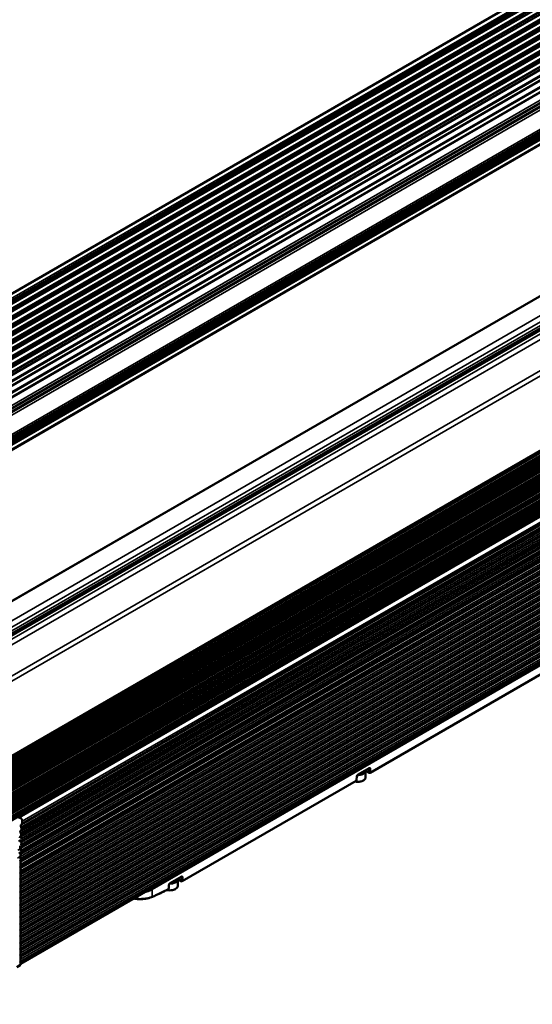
# Paper-space layout 'Sheet_1' of a CAD drawing. Header units: millimetres. Extents: x 0 to 118, y 0 to 118.
# Tile 199 of 206: x 85.46 to 94.58, y 82.78 to 100.28. Entities that reach past the tile are written whole.
import ezdxf

# ---------------------------------------------------------------- set-up
doc = ezdxf.new("R2010")
doc.units = ezdxf.units.MM
doc.layers.add('Visible (ANSI)', color=7, linetype='Continuous', lineweight=50)
doc.layers.add('Visible Narrow (ANSI)', color=7, linetype='Continuous', lineweight=35)

psp = doc.layouts.new('Sheet_1')

# ---------------------------------------------------------------- linework, layer by layer
at = {"layer": 'Visible (ANSI)'}
for p, q in [((103.60064, 105.96801), (76.29073, 90.20063)), ((103.64591, 105.81743), (76.336, 90.05004)), ((76.33741, 90.09295), (103.64701, 105.86091)), ((103.62882, 105.66657), (76.31891, 89.89918)), ((76.32032, 89.94209), (103.62992, 105.71004)), ((76.28614, 89.64037), (103.59574, 105.40832)), ((103.61173, 105.51571), (76.30182, 89.74832)), ((76.30323, 89.79123), (103.61283, 105.55918)), ((76.26905, 89.48951), (103.57865, 105.25746)), ((103.59464, 105.36485), (76.28473, 89.59746)), ((103.56046, 105.06312), (76.25055, 89.29574)), ((76.25196, 89.33865), (103.56156, 105.1066)), ((103.57755, 105.21398), (76.26764, 89.4466)), ((103.54337, 104.91226), (76.23346, 89.14488)), ((76.23487, 89.18779), (103.54447, 104.95574)), ((103.52628, 104.7614), (76.21637, 88.99402)), ((76.21778, 89.03693), (103.52738, 104.80488)), ((103.50919, 104.61054), (76.19928, 88.84316)), ((76.20068, 88.88607), (103.51029, 104.65402)), ((103.4921, 104.45968), (76.18218, 88.6923)), ((103.5168, 104.2847), (76.20688, 88.51731)), ((103.5558, 104.10145), (76.24589, 88.33406)), ((103.63624, 103.95088), (76.35309, 88.19895)), ((104.09828, 103.69425), (76.80636, 87.93726)), ((76.99079, 87.83078), (104.10391, 103.48455)), ((79.34113, 86.49331), (106.65104, 102.2607)), ((79.82027, 86.16328), (107.11308, 101.92079)), ((107.14868, 99.79436), (79.83877, 84.02697)), ((107.06883, 99.62479), (79.78222, 83.87085)), ((79.78706, 83.91276), (107.05845, 99.65828)), ((107.0161, 99.68307), (79.7932, 83.96592)), ((107.08251, 99.74531), (79.79616, 83.99153)), ((79.76555, 83.72649), (106.98692, 99.44275)), ((107.05522, 99.50406), (79.76826, 83.74993)), ((79.7731, 83.79184), (107.04484, 99.53756)), ((107.00248, 99.56235), (79.77924, 83.845)), ((107.02854, 99.27034), (79.74125, 83.51602)), ((79.74609, 83.55793), (107.01815, 99.30384)), ((106.9758, 99.32862), (79.75223, 83.61109)), ((107.03966, 99.38447), (79.75458, 83.63142)), ((79.75942, 83.67333), (107.02927, 99.41796)), ((107.01079, 99.11369), (79.72314, 83.35916)), ((79.72798, 83.40106), (107.00041, 99.14719)), ((106.95805, 99.17197), (79.73412, 83.45422)), ((79.70356, 83.18956), (106.97649, 98.93598)), ((106.93414, 98.96076), (79.70969, 83.24272)), ((106.99884, 99.00808), (79.71093, 83.2534)), ((79.71577, 83.29531), (106.98845, 99.04158)), ((106.9461, 99.06636), (79.7219, 83.34846)), ((106.9732, 98.78179), (79.68476, 83.0268)), ((79.6896, 83.06871), (106.96282, 98.81529)), ((79.69574, 83.12187), (106.92047, 98.84007)), ((106.98687, 98.90248), (79.69872, 83.14765)), ((106.94927, 98.57059), (79.66034, 82.81531)), ((79.66518, 82.85722), (106.93889, 98.60408)), ((106.89654, 98.62887), (79.67132, 82.91038)), ((106.96124, 98.67619), (79.67255, 82.92106)), ((79.67739, 82.96297), (106.95085, 98.70968)), ((79.68353, 83.01612), (106.9085, 98.73447)), ((79.65571, 82.77683), (106.75567, 98.42299)), ((79.65684, 82.78563), (106.76259, 98.43514)), ((79.65986, 82.81118), (106.75583, 98.45504)), ((106.84666, 98.50798), (79.65993, 82.81172)), ((85.4466, 86.09695), (101.03635, 95.0977)), ((101.08433, 94.97508), (85.49457, 85.97433)), ((85.50253, 85.98868), (101.09229, 94.98943)), ((101.06734, 94.76072), (85.47759, 85.75997)), ((85.48555, 85.77432), (101.0753, 94.77507)), ((101.07583, 94.8679), (85.48608, 85.86715)), ((85.49404, 85.8815), (101.08379, 94.88225)), ((85.46856, 85.55997), (101.05832, 94.56072)), ((85.47705, 85.66714), (101.06681, 94.66789)), ((101.03936, 94.64229), (85.49005, 85.6649)), ((101.02238, 94.42794), (85.47593, 85.45219)), ((101.03087, 94.53512), (85.48156, 85.55772)), ((101.01808, 94.28722), (85.47545, 85.31368)), ((101.01808, 94.17471), (85.47545, 85.20117)), ((101.01808, 94.0622), (85.47545, 85.08866)), ((101.01808, 93.94969), (85.47545, 84.97615)), ((101.01808, 93.83718), (85.47545, 84.86364)), ((101.01808, 93.72468), (85.47545, 84.75114)), ((101.01808, 93.61217), (85.47545, 84.63863)), ((101.01808, 93.49966), (85.47545, 84.52612)), ((101.01808, 93.38715), (85.47545, 84.41361)), ((101.01808, 93.27464), (85.47545, 84.3011)), ((101.01808, 93.16213), (85.47545, 84.18859)), ((101.01808, 93.04962), (85.47545, 84.07608)), ((101.01808, 92.93711), (85.47545, 83.96357)), ((101.01808, 92.8246), (85.47545, 83.85106)), ((101.01808, 92.71209), (85.47545, 83.73855)), ((101.01808, 92.59958), (85.47545, 83.62604)), ((85.47545, 83.49746), (101.01808, 92.471)), ((94.78378, 88.67862), (91.69366, 86.89455)), ((91.47533, 86.85987), (91.6702, 86.97238)), ((91.61377, 86.92931), (91.67398, 86.89455)), ((91.61391, 86.93508), (91.61391, 86.93988)), ((91.61391, 86.81614), (91.61391, 86.92543)), ((91.44311, 86.74989), (88.353, 84.96581)), ((91.45585, 86.82863), (91.45294, 86.76602)), ((85.50587, 86.03081), (85.50253, 85.98868)), ((85.48679, 85.79003), (85.48555, 85.77432)), ((85.49528, 85.89721), (85.49404, 85.8815)), ((85.4783, 85.68285), (85.47705, 85.66714)), ((85.48556, 85.60817), (85.49007, 85.66504)), ((85.46981, 85.57567), (85.46856, 85.55997)), ((85.48075, 85.54742), (85.48157, 85.55787)), ((85.47545, 85.37392), (85.47545, 85.4104)), ((85.47545, 83.48988), (85.47545, 85.34202)), ((88.13467, 84.93114), (88.32954, 85.04365)), ((88.27311, 85.00058), (88.33332, 84.96581)), ((88.27325, 85.00635), (88.27325, 85.01115)), ((88.27325, 84.88741), (88.27325, 84.9967)), ((88.11519, 84.8999), (88.1124, 84.83995)), ((85.4673, 83.47186), (85.41162, 83.43971))]:
    psp.add_line(p, q, dxfattribs=at)
for centre, start, end in [((91.68382, 86.91159), 240, 300), ((91.43327, 86.76694), 300, 357.331502), ((88.34316, 84.98286), 240, 300), ((88.09273, 84.84087), 298.09688, 357.331504)]:
    psp.add_arc(centre, 0.01969, start, end, dxfattribs=at)
for centre, major_axis, ratio, start_param, end_param in [((91.47611, 86.93508), (0.1378, 0), 0.57735027, 4.66649164, 6.28318531), ((91.47611, 86.96722), (-0.1378, 0), 0.57735027, 2.03900133, 2.67338765), ((85.4712, 86.05433), (-0.02461, 0.04262), 0.57735027, 3.83972435, 6.98131701), ((85.50762, 85.93752), (-0.01969, 0.0341), 0.57735027, 6.12631856, 7.83600132), ((85.47489, 86.00843), (0.01969, -0.0341), 0.57735027, 6.12631856, 6.95052573), ((85.49913, 85.83034), (-0.01969, 0.0341), 0.57735027, 6.12631856, 7.83600132), ((85.45906, 85.80884), (0.01969, -0.0341), 0.57735027, 0.6981317, 1.55281601), ((85.46639, 85.90125), (0.01969, -0.0341), 0.57735027, 6.12631856, 6.95052573), ((85.46755, 85.91602), (0.01969, -0.0341), 0.57735027, 0.6981317, 1.55281601), ((85.49064, 85.72316), (-0.01969, 0.0341), 0.57735027, 6.12631856, 7.21417999), ((85.44941, 85.68689), (0.01969, -0.0341), 0.57735027, 0.07856192, 0.66734042), ((85.45057, 85.70166), (0.01969, -0.0341), 0.57735027, 0.6981317, 1.34265004), ((85.4579, 85.79407), (0.01969, -0.0341), 0.57735027, 6.12631856, 6.95052573), ((85.46595, 85.72948), (-0.01969, 0.0341), 0.57735027, 4.01437744, 4.85745153), ((85.43358, 85.48731), (0.01969, -0.0341), 0.57735027, 0.69817321, 1.27407405), ((86.8479, 84.52713), (0.98425, -1.70477), 0.57735027, 3.83926379, 3.84888149), ((85.44092, 85.57971), (0.01969, -0.0341), 0.57735027, 0.07856192, 0.66734042), ((85.44207, 85.59449), (0.01969, -0.0341), 0.57735027, 0.6981317, 1.31688471), ((86.86739, 84.60676), (-0.98425, 1.70477), 0.57735027, 0.75826265, 0.78539816), ((86.86739, 84.60676), (-0.98425, 1.70477), 0.57735027, 0.6981317, 0.72916653), ((88.13545, 85.00635), (0.1378, 0), 0.57735027, 4.66649164, 6.28318531), ((88.13545, 85.03849), (-0.1378, 0), 0.57735027, 2.03900133, 2.67338765), ((87.79984, 84.70059), (0.00767, -0.01813), 0.65596801, 6.28171344, 6.28318516), ((85.44761, 83.50595), (0.01969, -0.0341), 0.57735027, 0, 0.78539816)]:
    psp.add_ellipse(centre, major_axis=major_axis, ratio=ratio, start_param=start_param, end_param=end_param, dxfattribs=at)
for points, knots in [([(91.47533, 86.85987), (91.4744, 86.85934), (91.47331, 86.8586), (91.47097, 86.85673), (91.46969, 86.85556), (91.46707, 86.85282), (91.46569, 86.85118), (91.46305, 86.84759), (91.46178, 86.84557), (91.45955, 86.84148), (91.45858, 86.83935), (91.4571, 86.83536), (91.45657, 86.83345), (91.45602, 86.83059), (91.45589, 86.8295), (91.45585, 86.82863)], [0, 0, 0, 0, 0.014208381, 0.014208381, 0.029194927, 0.029194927, 0.045751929, 0.045751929, 0.063478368, 0.063478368, 0.081628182, 0.081628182, 0.099339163, 0.099339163, 0.1123318, 0.1123318, 0.1123318, 0.1123318]), ([(91.67314, 86.97364), (91.67314, 86.97364), (91.67307, 86.97363), (91.67264, 86.97352), (91.67201, 86.97332), (91.67087, 86.97276), (91.67055, 86.97258), (91.6702, 86.97238)], [0.0343911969, 0.0343911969, 0.0343911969, 0.0343911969, 0.0414197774, 0.0414197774, 0.0562998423, 0.0562998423, 0.0616231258, 0.0616231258, 0.0616231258, 0.0616231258]), ([(91.42264, 86.73807), (91.42581, 86.73727), (91.42902, 86.73654), (91.44625, 86.73307), (91.46096, 86.73162), (91.49033, 86.73156), (91.505, 86.73295), (91.53297, 86.73844), (91.54627, 86.74256), (91.57024, 86.7533), (91.5809, 86.75994), (91.59818, 86.7753), (91.60489, 86.78402), (91.61223, 86.80077), (91.61391, 86.80844), (91.61391, 86.81614)], [3.51389175, 3.51389175, 3.51389175, 3.51389175, 3.59125466, 3.59125466, 3.92365132, 3.92365132, 4.25488979, 4.25488979, 4.58723563, 4.58723563, 4.92181982, 4.92181982, 5.25009381, 5.25009381, 5.49778714, 5.49778714, 5.49778714, 5.49778714]), ([(88.13467, 84.93114), (88.13374, 84.93061), (88.13265, 84.92987), (88.13031, 84.928), (88.12903, 84.92683), (88.1264, 84.92409), (88.12503, 84.92245), (88.12239, 84.91885), (88.12111, 84.91684), (88.11889, 84.91275), (88.11792, 84.91062), (88.11644, 84.90663), (88.11591, 84.90472), (88.11536, 84.90186), (88.11523, 84.90077), (88.11519, 84.8999)], [0, 0, 0, 0, 0.014208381, 0.014208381, 0.029194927, 0.029194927, 0.04575193, 0.04575193, 0.063478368, 0.063478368, 0.081628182, 0.081628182, 0.099339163, 0.099339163, 0.1123318, 0.1123318, 0.1123318, 0.1123318]), ([(88.33247, 85.04491), (88.33247, 85.04491), (88.33241, 85.0449), (88.33198, 85.04479), (88.33135, 85.04459), (88.33021, 85.04402), (88.32989, 85.04385), (88.32954, 85.04365)], [0.0343911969, 0.0343911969, 0.0343911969, 0.0343911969, 0.0414197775, 0.0414197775, 0.0562998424, 0.0562998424, 0.0616231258, 0.0616231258, 0.0616231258, 0.0616231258]), ([(88.102, 84.8235), (88.08226, 84.81296), (88.06253, 84.80264), (88.0231, 84.78245), (88.00341, 84.77259), (87.96408, 84.75331), (87.94444, 84.74391), (87.90521, 84.72555), (87.88562, 84.71661), (87.84656, 84.6992), (87.82709, 84.69075), (87.80765, 84.68252)], [4.7519764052, 4.7519764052, 4.7519764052, 4.7519764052, 4.7719035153, 4.7719035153, 4.7918306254, 4.7918306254, 4.8117577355, 4.8117577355, 4.8316848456, 4.8316848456, 4.8515630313, 4.8515630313, 4.8515630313, 4.8515630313]), ([(88.0775, 84.81053), (88.0821, 84.80925), (88.08681, 84.80812), (88.10559, 84.80434), (88.12029, 84.80289), (88.14967, 84.80283), (88.16434, 84.80421), (88.19231, 84.80971), (88.20561, 84.81382), (88.22957, 84.82457), (88.24023, 84.83121), (88.25752, 84.84657), (88.26423, 84.85529), (88.27156, 84.87204), (88.27325, 84.87971), (88.27325, 84.88741)], [3.47716572, 3.47716572, 3.47716572, 3.47716572, 3.59125466, 3.59125466, 3.92365132, 3.92365132, 4.25488979, 4.25488979, 4.58723563, 4.58723563, 4.92181982, 4.92181982, 5.25009381, 5.25009381, 5.49778714, 5.49778714, 5.49778714, 5.49778714]), ([(87.80749, 84.68245), (87.77644, 84.66932), (87.74002, 84.65969), (87.66307, 84.64838), (87.62175, 84.64631), (87.54815, 84.64874), (87.51536, 84.65181), (87.48333, 84.65671)], [0, 0, 0, 0, 0.33179126, 0.33179126, 0.653279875, 0.653279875, 0.899773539, 0.899773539, 0.899773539, 0.899773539])]:
    psp.add_open_spline(points, degree=3, knots=knots, dxfattribs=at)
for points in [[(91.61391, 86.92543), (91.61391, 86.92711), (91.61383, 86.92878), (91.61368, 86.93045)], [(88.27325, 84.9967), (88.27325, 84.99837), (88.27317, 85.00005), (88.27301, 85.00171)]]:
    psp.add_open_spline(points, degree=3, dxfattribs=at)
at = {"layer": 'Visible Narrow (ANSI)'}
for p, q in [((103.63594, 105.80804), (76.32603, 90.04065)), ((76.33368, 90.10815), (103.64359, 105.87553)), ((103.64795, 105.91405), (76.33804, 90.14666)), ((76.2995, 89.80643), (103.60941, 105.57381)), ((103.61885, 105.65718), (76.30894, 89.88979)), ((76.31659, 89.95729), (103.6265, 105.72467)), ((76.28241, 89.65557), (103.59232, 105.42295)), ((103.60176, 105.50632), (76.29185, 89.73893)), ((76.26532, 89.50471), (103.57523, 105.27209)), ((103.58467, 105.35546), (76.27476, 89.58807)), ((103.55049, 105.05374), (76.24058, 89.28635)), ((76.24823, 89.35385), (103.55814, 105.12123)), ((103.56758, 105.2046), (76.25767, 89.43721)), ((103.5334, 104.90288), (76.22349, 89.13549)), ((76.23113, 89.20299), (103.54105, 104.97037)), ((103.51631, 104.75202), (76.2064, 88.98463)), ((76.21404, 89.05213), (103.52395, 104.81951)), ((76.17986, 88.75041), (103.48977, 104.51779)), ((103.49922, 104.60116), (76.18931, 88.83377)), ((76.19695, 88.90127), (103.50686, 104.66865)), ((76.18328, 88.73578), (103.4932, 104.50316)), ((76.18632, 88.59465), (103.49621, 104.36215)), ((76.19571, 88.5771), (103.50558, 104.34453)), ((103.51157, 104.27109), (76.20168, 88.50359)), ((76.21905, 88.41566), (103.52896, 104.18305)), ((76.23024, 88.39763), (103.54028, 104.16492)), ((103.55087, 104.0863), (76.24096, 88.31891)), ((76.27122, 88.20216), (103.58113, 103.96954)), ((103.64608, 103.9499), (76.35886, 88.19562)), ((76.39603, 88.17416), (103.68325, 103.92844)), ((103.72168, 103.92403), (76.41907, 88.16086)), ((76.47951, 88.15119), (103.78942, 103.91858)), ((76.77932, 87.97706), (104.08923, 103.74444)), ((104.10236, 103.72082), (76.79244, 87.95343)), ((76.80059, 87.94059), (104.10236, 103.70327)), ((76.82356, 87.92733), (104.05231, 103.64786)), ((104.06623, 103.62375), (76.8514, 87.91125)), ((76.85975, 87.90643), (104.06623, 103.61411)), ((104.0718, 103.60446), (76.87088, 87.9)), ((76.89315, 87.88715), (104.09407, 103.5916)), ((104.10799, 103.56749), (76.92099, 87.87107)), ((76.98502, 87.83411), (104.10799, 103.49356)), ((106.66009, 102.26015), (79.35018, 86.49277)), ((106.9599, 102.0881), (79.64999, 86.32072)), ((79.72502, 86.25217), (107.02763, 102.01534)), ((107.06607, 101.97537), (79.77839, 86.22082)), ((79.80477, 86.19313), (107.10324, 101.95391)), ((79.85017, 86.11513), (107.16008, 101.88252)), ((107.2119, 101.81183), (79.90199, 86.04444)), ((107.31553, 101.3198), (80.00562, 85.55242)), ((107.31727, 101.22659), (80.00736, 85.4592)), ((79.84671, 84.0412), (107.15663, 99.80858)), ((107.00585, 99.68328), (79.79396, 83.97249)), ((79.79467, 83.97861), (107.00094, 99.68616)), ((106.97667, 99.44296), (79.76631, 83.73305)), ((79.76702, 83.73917), (106.97176, 99.44584)), ((106.99223, 99.56256), (79.78, 83.85156)), ((79.7807, 83.85769), (106.98732, 99.56543)), ((106.96555, 99.32883), (79.75299, 83.61765)), ((79.75369, 83.62377), (106.96064, 99.33171)), ((106.9478, 99.17218), (79.73487, 83.46079)), ((79.73558, 83.46691), (106.94289, 99.17506)), ((106.93396, 99.18538), (79.7375, 83.4835)), ((79.7382, 83.48962), (106.92905, 99.18826)), ((106.91997, 99.18845), (79.73888, 83.49544)), ((79.73958, 83.50156), (106.91506, 99.19132)), ((106.92389, 98.96097), (79.71045, 83.24929)), ((106.93585, 99.06657), (79.72266, 83.35503)), ((106.91022, 98.84028), (79.6965, 83.12844)), ((79.6972, 83.13456), (106.9053, 98.84316)), ((106.88629, 98.62908), (79.67208, 82.91695)), ((106.89825, 98.73468), (79.68429, 83.02269)), ((85.48759, 85.92677), (101.07734, 94.92752)), ((101.08504, 94.89796), (85.49528, 85.89721)), ((101.09563, 95.03156), (85.50587, 86.03081)), ((85.47909, 85.81959), (101.06885, 94.82034)), ((101.07655, 94.79078), (85.48679, 85.79003)), ((101.05956, 94.57642), (85.46981, 85.57567)), ((101.06805, 94.6836), (85.4783, 85.68285)), ((85.48644, 85.61928), (101.03238, 94.59473)), ((85.49223, 85.7249), (101.04087, 94.70191)), ((85.46021, 85.45375), (101.04995, 94.45449)), ((85.46131, 85.4685), (101.05107, 94.46925)), ((101.01702, 94.37765), (85.47545, 85.40472)), ((85.47834, 85.51233), (101.02389, 94.48756)), ((101.04572, 94.33151), (85.45596, 85.33077)), ((85.45596, 85.31575), (101.04572, 94.3165)), ((101.04572, 94.22006), (85.45596, 85.21931)), ((85.45596, 85.20324), (101.04572, 94.20399)), ((85.45617, 85.35825), (101.04592, 94.35899)), ((85.47545, 85.26555), (101.01681, 94.23836)), ((101.04572, 94.10755), (85.45596, 85.1068)), ((85.45596, 85.09073), (101.04572, 94.09148)), ((85.47545, 85.15304), (101.01681, 94.12585)), ((85.47545, 85.04053), (101.01681, 94.01334)), ((101.04572, 93.99504), (85.45596, 84.99429)), ((85.45596, 84.97822), (101.04572, 93.97897)), ((101.04572, 93.88253), (85.45596, 84.88178)), ((85.45596, 84.86571), (101.04572, 93.86646)), ((85.47545, 84.92802), (101.01681, 93.90083)), ((101.04572, 93.77002), (85.45596, 84.76927)), ((85.45596, 84.7532), (101.04572, 93.75395)), ((85.47545, 84.81552), (101.01681, 93.78832)), ((85.47545, 84.70301), (101.01681, 93.67581)), ((101.04572, 93.65751), (85.45596, 84.65676)), ((85.45596, 84.64069), (101.04572, 93.64144)), ((101.04572, 93.545), (85.45596, 84.54425)), ((85.45596, 84.52818), (101.04572, 93.52893)), ((85.47545, 84.5905), (101.01681, 93.5633)), ((101.04572, 93.43249), (85.45596, 84.43174)), ((85.45596, 84.41567), (101.04572, 93.41642)), ((101.04572, 93.31998), (85.45596, 84.31923)), ((85.47545, 84.47799), (101.01681, 93.45079)), ((85.47545, 84.36548), (101.01681, 93.33828)), ((85.45596, 84.30316), (101.04572, 93.30391)), ((101.04572, 93.20747), (85.45596, 84.20673)), ((85.45596, 84.19065), (101.04572, 93.1914)), ((85.47545, 84.25297), (101.01681, 93.22577)), ((101.04572, 93.09497), (85.45596, 84.09422)), ((85.45596, 84.07814), (101.04572, 93.07889)), ((101.04572, 92.98246), (85.45596, 83.98171)), ((85.45596, 83.96563), (101.04572, 92.96638)), ((85.47545, 84.14046), (101.01681, 93.11327)), ((85.47545, 84.02795), (101.01681, 93.00076)), ((101.04572, 92.86995), (85.45596, 83.8692)), ((85.45596, 83.85312), (101.04572, 92.85387)), ((85.47545, 83.91544), (101.01681, 92.88825)), ((101.04572, 92.75744), (85.45596, 83.75669)), ((85.45596, 83.74061), (101.04572, 92.74136)), ((101.04572, 92.64493), (85.45596, 83.64418)), ((85.45596, 83.62811), (101.04572, 92.62886)), ((85.47545, 83.80293), (101.01681, 92.77574)), ((85.47545, 83.69042), (101.01681, 92.66323)), ((101.04572, 92.53242), (85.45596, 83.53167)), ((85.45596, 83.49952), (101.04572, 92.50027)), ((85.47545, 83.57791), (101.01681, 92.55072)), ((87.80563, 84.84089), (98.66672, 91.11155)), ((98.68062, 91.08661), (87.81953, 84.81596)), ((91.69772, 86.90273), (94.78783, 88.6868)), ((91.47939, 86.86805), (91.67426, 86.98057)), ((91.61391, 86.93589), (91.6699, 86.90356)), ((91.67282, 86.96616), (91.66612, 86.97003)), ((91.67282, 86.96616), (91.6699, 86.90356)), ((91.70064, 86.96533), (91.69772, 86.90273)), ((88.35706, 84.974), (91.44717, 86.75807)), ((91.44717, 86.75807), (91.45009, 86.82068)), ((85.47419, 85.69942), (85.438, 85.67852)), ((85.42507, 85.51528), (85.48075, 85.54742)), ((85.47545, 85.4104), (85.41977, 85.37825)), ((88.13872, 84.93932), (88.3336, 85.05183)), ((88.27325, 85.00715), (88.32924, 84.97483)), ((88.33216, 85.03743), (88.32546, 85.0413)), ((88.33216, 85.03743), (88.32924, 84.97483)), ((88.35998, 85.0366), (88.35706, 84.974)), ((87.81953, 84.81596), (87.81374, 84.69172)), ((88.10663, 84.832), (88.10943, 84.89195)), ((85.41977, 83.45773), (85.47545, 83.48988))]:
    psp.add_line(p, q, dxfattribs=at)
for centre, major_axis, ratio, start_param, end_param in [((91.47611, 86.92543), (0.1378, 0), 0.57735027, 4.61176336, 6.28318531), ((91.46549, 86.87692), (0.00984, -0.01705), 0.57735027, 0.00002395, 0.73306945), ((91.68382, 86.91159), (0.01966, -0.00092), 0.60677521, 3.95457802, 5.52537435), ((91.68382, 86.91159), (-0.00984, -0.01705), 0.57735027, 5.49778714, 6.28318531), ((91.66036, 86.98943), (0.00984, -0.01705), 0.57735027, 0, 0.73307069), ((91.6589, 86.95813), (-0.01124, -0.01622), 0.51426663, 2.39856056, 2.96024447), ((91.68674, 86.9742), (-0.01966, 0.00092), 0.60677521, 0.81298537, 2.38374929), ((91.68382, 86.91159), (0.00984, -0.01705), 0.57735027, 0, 0.73303828), ((91.47611, 86.81614), (0.1378, 0), 0.57735027, 4.35986254, 6.28318531), ((91.43327, 86.76694), (0.00984, -0.01705), 0.57735027, 0, 0.73303828), ((91.43327, 86.76694), (0.01966, -0.00092), 0.60677521, 5.52537435, 6.28318531), ((91.43619, 86.82955), (0.01966, -0.00092), 0.60677521, 5.52540552, 6.28309598), ((88.13545, 84.9967), (0.1378, 0), 0.57735027, 4.61176336, 6.28318531), ((88.12483, 84.94819), (0.00984, -0.01705), 0.57735027, 0.00002395, 0.73306945), ((88.34316, 84.98286), (0.01966, -0.00092), 0.60677521, 3.95457802, 5.52537435), ((88.34316, 84.98286), (-0.00984, -0.01705), 0.57735027, 5.49778714, 6.28318531), ((88.3197, 85.0607), (0.00984, -0.01705), 0.57735027, 0, 0.73307069), ((88.31824, 85.0294), (-0.01124, -0.01622), 0.51426663, 2.39856056, 2.96024447), ((88.34608, 85.04547), (-0.01966, 0.00092), 0.60677521, 0.81298537, 2.38374929), ((88.34316, 84.98286), (0.00984, -0.01705), 0.57735027, 0, 0.73303828), ((87.54191, 84.97624), (-0.39262, 0), 0.57735027, 1.88551917, 2.35619449), ((87.54191, 84.99315), (-0.37296, 0), 0.57735027, 2.24462685, 2.35619449), ((87.80563, 84.82482), (0.00984, -0.01705), 0.57735027, 0.73303829, 2.35619449), ((88.37916, 88.2284), (-2.25617, -3.53712), 0.54634747, 0.67101586, 0.77065142), ((88.13545, 84.88741), (0.1378, 0), 0.57735027, 4.3261998, 6.28318531), ((88.09273, 84.84087), (0.00927, -0.01736), 0.60091246, 0, 0.75260719), ((88.09273, 84.84087), (0.01966, -0.00092), 0.60677515, 5.52532763, 6.28318529), ((88.09553, 84.90081), (0.01966, -0.00092), 0.60677521, 5.52540552, 6.28309598), ((87.79984, 84.70059), (0.00767, -0.01813), 0.65596801, 0, 0.80928465)]:
    psp.add_ellipse(centre, major_axis=major_axis, ratio=ratio, start_param=start_param, end_param=end_param, dxfattribs=at)
for points, knots in [([(91.45009, 86.82068), (91.45029, 86.82497), (91.4521, 86.83368), (91.45874, 86.84777), (91.46844, 86.86013), (91.47556, 86.86584), (91.47939, 86.86805)], [0.000047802, 0.000047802, 0.000047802, 0.000047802, 0.25, 0.5, 0.75, 1, 1, 1, 1]), ([(91.67426, 86.98057), (91.67805, 86.98275), (91.68497, 86.98517), (91.69405, 86.9837), (91.69975, 86.97671), (91.70084, 86.96964), (91.70064, 86.96533)], [0, 0, 0, 0, 0.25, 0.5, 0.75, 0.999950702, 0.999950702, 0.999950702, 0.999950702]), ([(88.10943, 84.89195), (88.10963, 84.89624), (88.11144, 84.90495), (88.11808, 84.91904), (88.12777, 84.93139), (88.13489, 84.93711), (88.13872, 84.93932)], [0.000047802, 0.000047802, 0.000047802, 0.000047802, 0.25, 0.5, 0.75, 1, 1, 1, 1]), ([(88.3336, 85.05183), (88.33739, 85.05402), (88.34431, 85.05644), (88.35339, 85.05497), (88.35909, 85.04798), (88.36018, 85.04091), (88.35998, 85.0366)], [0, 0, 0, 0, 0.25, 0.5, 0.75, 0.999950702, 0.999950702, 0.999950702, 0.999950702]), ([(87.81374, 84.69172), (87.80928, 84.6898), (87.80473, 84.68796), (87.80011, 84.6862), (87.79547, 84.68443), (87.79076, 84.68274), (87.78598, 84.68114), (87.78121, 84.67954), (87.77638, 84.67802), (87.77151, 84.67658), (87.76837, 84.67566), (87.76522, 84.67477), (87.76205, 84.67391), (87.75702, 84.67255), (87.75196, 84.67128), (87.74689, 84.67009), (87.74209, 84.66897), (87.73729, 84.66792), (87.73249, 84.66695), (87.72871, 84.66618), (87.72494, 84.66546), (87.72117, 84.66478), (87.7174, 84.6641), (87.71363, 84.66347), (87.70984, 84.66286), (87.70612, 84.66227), (87.70239, 84.66172), (87.69863, 84.6612), (87.69488, 84.66067), (87.69109, 84.66018), (87.68728, 84.65973), (87.68348, 84.65927), (87.67965, 84.65884), (87.67577, 84.65845), (87.67194, 84.65806), (87.66806, 84.6577), (87.66413, 84.65737), (87.66149, 84.65714), (87.65883, 84.65693), (87.65613, 84.65674), (87.65282, 84.6565), (87.64946, 84.65628), (87.64604, 84.65608), (87.6421, 84.65585), (87.63809, 84.65565), (87.63402, 84.65548), (87.62998, 84.65531), (87.62588, 84.65518), (87.62174, 84.65508), (87.61759, 84.65499), (87.6134, 84.65492), (87.60919, 84.65489), (87.60498, 84.65487), (87.60074, 84.65488), (87.5965, 84.65492), (87.59222, 84.65496), (87.58793, 84.65505), (87.58365, 84.65516), (87.57943, 84.65528), (87.57523, 84.65543), (87.57106, 84.65561), (87.5668, 84.6558), (87.56257, 84.65602), (87.5584, 84.65627), (87.55423, 84.65652), (87.5501, 84.6568), (87.54606, 84.65711), (87.54188, 84.65742), (87.53779, 84.65776), (87.53375, 84.65813), (87.53201, 84.65828), (87.53029, 84.65844), (87.52857, 84.65861), (87.5245, 84.659), (87.5205, 84.65941), (87.51654, 84.65985), (87.51253, 84.66029), (87.50858, 84.66075), (87.50465, 84.66124), (87.50096, 84.66169), (87.4973, 84.66217), (87.49365, 84.66267)], [0.000002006, 0.000002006, 0.000002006, 0.000002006, 0.0354078, 0.0354078, 0.0354078, 0.070895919, 0.070895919, 0.070895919, 0.106384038, 0.106384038, 0.106384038, 0.129233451, 0.129233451, 0.129233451, 0.165580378, 0.165580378, 0.165580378, 0.2, 0.2, 0.2, 0.22715839, 0.22715839, 0.22715839, 0.25431678, 0.25431678, 0.25431678, 0.281057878, 0.281057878, 0.281057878, 0.307815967, 0.307815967, 0.307815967, 0.334458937, 0.334458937, 0.334458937, 0.360738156, 0.360738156, 0.360738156, 0.378353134, 0.378353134, 0.378353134, 0.4, 0.4, 0.4, 0.424971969, 0.424971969, 0.424971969, 0.449760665, 0.449760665, 0.449760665, 0.474619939, 0.474619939, 0.474619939, 0.499479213, 0.499479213, 0.499479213, 0.52460941, 0.52460941, 0.52460941, 0.549373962, 0.549373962, 0.549373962, 0.574686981, 0.574686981, 0.574686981, 0.6, 0.6, 0.6, 0.626081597, 0.626081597, 0.626081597, 0.637326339, 0.637326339, 0.637326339, 0.663935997, 0.663935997, 0.663935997, 0.69086964, 0.69086964, 0.69086964, 0.716187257, 0.716187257, 0.716187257, 0.716187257])]:
    psp.add_open_spline(points, degree=3, knots=knots, dxfattribs=at)

doc.saveas('drawing.dxf')
